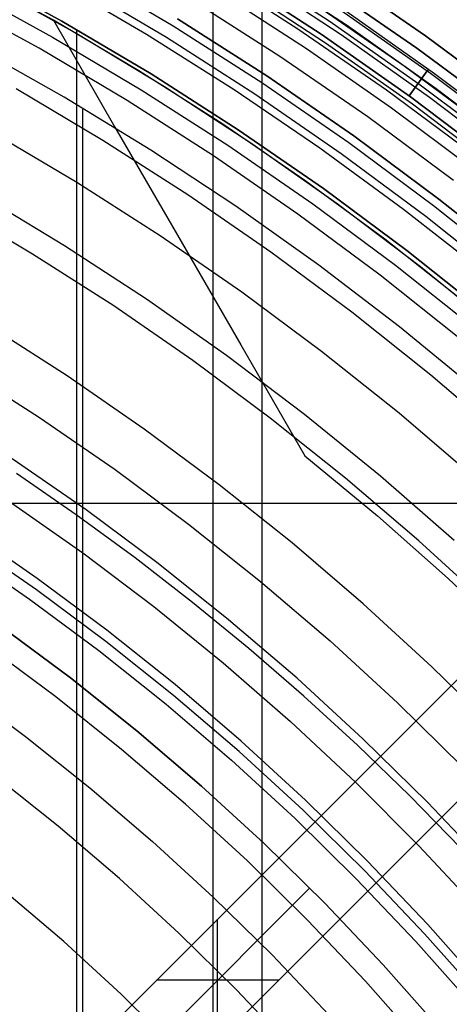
# Model space of a CAD drawing. Header units: millimetres. Extents: x 8929 to 10091, y -2708 to -1691.
# Tile 174 of 196: x 9544 to 9554, y -2021 to -1998. Entities that reach past the tile are written whole.
import ezdxf

# ---------------------------------------------------------------- set-up
doc = ezdxf.new("R2010")
doc.units = ezdxf.units.MM
for name, color, linetype in [('1', 7, 'Continuous'), ('COLOR EXT', 7, 'Continuous'), ('luz', 7, 'Continuous')]:
    doc.layers.add(name, color=color, linetype=linetype)

msp = doc.modelspace()

# ---------------------------------------------------------------- linework, layer by layer
at = {"layer": '1', "color": 7, "true_color": 0xffffff}
for p, q in [((9549.19, -2027.692, 69.704), (9549.19, -1990.496, 69.704)), ((9548.05, -2123.77, 71.704), (9548.05, -1992.471, 71.704)), ((9544.352, -1997.717, 60.904), (9542.266, -1996.577, 60.904)), ((9544.55, -1997.733, 46.153), (9542.445, -1996.582, 46.153)), ((9542.445, -1996.582, 53.153), (9544.55, -1997.733, 53.153)), ((9544.55, -1997.733, 49.653), (9542.445, -1996.582, 49.653)), ((9544.856, -1998.007, 42.804), (9542.746, -1996.831, 42.804)), ((9544.856, -1998.007, 51.854), (9542.746, -1996.831, 51.854)), ((9542.244, -1996.964, 138.188), (9544.336, -1998.108, 138.188)), ((9546.333, -1998.889, 60.904), (9544.352, -1997.717, 60.904)), ((9544.352, -1997.717, 59.909), (9544.352, -1997.717, 60.904)), ((9544.352, -1997.717, 60.904), (9545.779, -2000.188, 62.306)), ((9546.332, -1998.889, 59.909), (9544.352, -1997.717, 59.909)), ((9546.333, -1998.889, 60.406), (9544.352, -1997.717, 60.406)), ((9544.453, -1997.775, 42.804), (9544.453, -1997.775, 59.909)), ((9546.614, -1998.956, 46.153), (9544.55, -1997.733, 46.153)), ((9544.55, -1997.733, 53.153), (9546.614, -1998.956, 53.153)), ((9546.614, -1998.956, 49.653), (9544.55, -1997.733, 49.653)), ((9546.924, -1999.256, 42.804), (9544.856, -1998.007, 42.804)), ((9546.924, -1999.256, 51.854), (9544.856, -1998.007, 51.854)), ((9544.897, -2022.869, 53.153), (9544.897, -1997.932, 53.153)), ((9544.336, -1998.108, 138.188), (9546.387, -1999.324, 138.188)), ((9544.599, -1999.495, 44.653), (9542.548, -1998.336, 44.653)), ((9544.599, -1999.495, 44.653), (9542.548, -1998.336, 44.653)), ((9548.273, -2000.125, 59.909), (9546.332, -1998.889, 59.909)), ((9548.274, -2000.125, 60.904), (9546.333, -1998.889, 60.904)), ((9548.274, -2000.125, 60.406), (9546.333, -1998.889, 60.406)), ((9548.634, -2000.25, 46.153), (9546.614, -1998.956, 46.153)), ((9546.614, -1998.956, 53.153), (9548.634, -2000.25, 53.153)), ((9548.634, -2000.25, 49.653), (9546.614, -1998.956, 49.653)), ((9546.387, -1999.324, 138.188), (9548.395, -2000.61, 138.188)), ((9548.947, -2000.575, 42.804), (9546.924, -1999.256, 42.804)), ((9548.947, -2000.575, 51.854), (9546.924, -1999.256, 51.854)), ((9546.61, -2000.723, 44.653), (9544.599, -1999.495, 44.653)), ((9546.61, -2000.723, 44.653), (9544.599, -1999.495, 44.653)), ((9545.032, -2116.471, 44.653), (9545.032, -1999.771, 44.653)), ((9545.779, -2000.188, 62.306), (9547.226, -2002.694, 63.623)), ((9550.172, -2001.425, 59.909), (9548.273, -2000.125, 59.909)), ((9550.173, -2001.424, 60.904), (9548.274, -2000.125, 60.904)), ((9550.173, -2001.424, 60.406), (9548.274, -2000.125, 60.406)), ((9550.609, -2001.613, 46.153), (9548.634, -2000.25, 46.153)), ((9548.634, -2000.25, 53.153), (9550.609, -2001.613, 53.153)), ((9550.609, -2001.613, 49.653), (9548.634, -2000.25, 49.653)), ((9548.576, -2002.021, 44.653), (9546.61, -2000.723, 44.653)), ((9548.576, -2002.021, 44.653), (9546.61, -2000.723, 44.653)), ((9548.395, -2000.61, 138.188), (9550.357, -2001.964, 138.188)), ((9550.923, -2001.964, 42.804), (9548.947, -2000.575, 42.804)), ((9550.923, -2001.964, 51.854), (9548.947, -2000.575, 51.854)), ((9552.027, -2002.787, 59.909), (9550.172, -2001.425, 59.909)), ((9552.028, -2002.786, 60.904), (9550.173, -2001.424, 60.904)), ((9552.028, -2002.786, 60.406), (9550.173, -2001.424, 60.406)), ((9552.535, -2003.044, 46.153), (9550.609, -2001.613, 46.153)), ((9550.609, -2001.613, 53.153), (9552.535, -2003.044, 53.153)), ((9552.535, -2003.044, 49.653), (9550.609, -2001.613, 49.653)), ((9544.611, -2002.94, 76.403), (9542.673, -2001.77, 76.403)), ((9550.497, -2003.386, 44.653), (9548.576, -2002.021, 44.653)), ((9550.497, -2003.386, 44.653), (9548.576, -2002.021, 44.653)), ((9550.357, -2001.964, 138.188), (9552.272, -2003.386, 138.188)), ((9552.85, -2003.421, 42.804), (9550.923, -2001.964, 42.804)), ((9552.85, -2003.421, 51.854), (9550.923, -2001.964, 51.854)), ((9547.226, -2002.694, 63.623), (9548.691, -2005.232, 64.854)), ((9553.836, -2004.21, 59.909), (9552.027, -2002.787, 59.909)), ((9553.837, -2004.209, 60.904), (9552.028, -2002.786, 60.904)), ((9553.837, -2004.209, 60.406), (9552.028, -2002.786, 60.406)), ((9546.508, -2004.177, 76.403), (9544.611, -2002.94, 76.403)), ((9554.411, -2004.54, 46.153), (9552.535, -2003.044, 46.153)), ((9552.535, -2003.044, 53.153), (9554.411, -2004.54, 53.153)), ((9554.411, -2004.54, 49.653), (9552.535, -2003.044, 49.653)), ((9552.369, -2004.817, 44.653), (9550.497, -2003.386, 44.653)), ((9552.369, -2004.817, 44.653), (9550.497, -2003.386, 44.653)), ((9552.272, -2003.386, 138.188), (9554.136, -2004.872, 138.188)), ((9554.725, -2004.944, 42.804), (9552.85, -2003.421, 42.804)), ((9554.725, -2004.944, 51.854), (9552.85, -2003.421, 51.854)), ((9548.36, -2005.479, 76.403), (9546.508, -2004.177, 76.403)), ((9554.19, -2006.311, 44.653), (9552.369, -2004.817, 44.653)), ((9554.19, -2006.311, 44.653), (9552.369, -2004.817, 44.653)), ((9548.691, -2005.232, 64.854), (9550.175, -2007.801, 65.998)), ((9550.167, -2006.845, 76.403), (9548.36, -2005.479, 76.403)), ((9551.924, -2008.272, 76.403), (9550.167, -2006.845, 76.403)), ((9550.175, -2007.801, 65.998), (9551.858, -2009.193, 65.998)), ((9544.884, -2009.168, 206.672), (9543.497, -2008.212, 206.672)), ((9553.631, -2009.76, 76.403), (9551.924, -2008.272, 76.403)), ((9543.34, -2008.855, 70.904), (9545.032, -2010.044, 70.904)), ((9546.244, -2010.162, 206.672), (9544.884, -2009.168, 206.672)), ((9551.858, -2009.193, 65.998), (9553.494, -2010.642, 65.998)), ((9543.958, -2010.902, 208.403), (9542.308, -2009.763, 208.403)), ((9542.159, -2009.986, 208.385), (9543.802, -2011.12, 208.385)), ((9545.032, -2010.044, 70.904), (9546.681, -2011.291, 70.904)), ((9547.575, -2011.193, 206.672), (9546.244, -2010.162, 206.672)), ((9553.494, -2010.642, 65.998), (9555.079, -2012.145, 65.998)), ((9545.568, -2012.097, 208.403), (9543.958, -2010.902, 208.403)), ((9543.802, -2011.12, 208.385), (9545.404, -2012.31, 208.385)), ((9548.878, -2012.26, 206.672), (9547.575, -2011.193, 206.672)), ((9546.681, -2011.291, 70.904), (9548.286, -2012.595, 70.904)), ((9543.168, -2011.767, 206.567), (9544.748, -2012.94, 206.567)), ((9544.748, -2012.94, 208.385), (9543.168, -2011.767, 208.385)), ((9543.168, -2011.767, 207.476), (9544.748, -2012.94, 207.476)), ((9547.135, -2013.347, 208.403), (9545.568, -2012.097, 208.403)), ((9545.404, -2012.31, 208.385), (9546.964, -2013.554, 208.385)), ((9550.151, -2013.363, 206.672), (9548.878, -2012.26, 206.672)), ((9548.286, -2012.595, 70.904), (9549.845, -2013.954, 70.904)), ((9544.748, -2012.94, 206.567), (9546.287, -2014.167, 206.567)), ((9546.287, -2014.167, 208.385), (9544.748, -2012.94, 208.385)), ((9544.748, -2012.94, 207.476), (9546.287, -2014.167, 207.476)), ((9548.658, -2014.65, 208.403), (9547.135, -2013.347, 208.403)), ((9551.393, -2014.5, 206.672), (9550.151, -2013.363, 206.672)), ((9546.964, -2013.554, 208.385), (9548.48, -2014.851, 208.385)), ((9549.845, -2013.954, 70.904), (9551.356, -2015.366, 70.904)), ((9546.287, -2014.167, 206.567), (9547.782, -2015.446, 206.567)), ((9547.782, -2015.446, 208.385), (9546.287, -2014.167, 208.385)), ((9546.287, -2014.167, 207.476), (9547.782, -2015.446, 207.476)), ((9550.136, -2016.005, 208.403), (9548.658, -2014.65, 208.403)), ((9552.603, -2015.671, 206.672), (9551.393, -2014.5, 206.672)), ((9548.48, -2014.851, 208.385), (9549.951, -2016.2, 208.385)), ((9547.782, -2015.446, 206.567), (9549.233, -2016.777, 206.567)), ((9549.233, -2016.777, 208.385), (9547.782, -2015.446, 208.385)), ((9547.782, -2015.446, 207.476), (9549.233, -2016.777, 207.476)), ((9551.356, -2015.366, 70.904), (9552.817, -2016.83, 70.904)), ((9553.779, -2016.875, 206.672), (9552.603, -2015.671, 206.672)), ((9551.566, -2017.411, 208.403), (9550.136, -2016.005, 208.403)), ((9549.951, -2016.2, 208.385), (9551.374, -2017.599, 208.385)), ((9549.233, -2016.777, 206.567), (9550.636, -2018.156, 206.567)), ((9550.636, -2018.156, 208.385), (9549.233, -2016.777, 208.385)), ((9549.233, -2016.777, 207.476), (9550.636, -2018.156, 207.476)), ((9552.817, -2016.83, 70.904), (9554.226, -2018.344, 70.904)), ((9552.946, -2018.865, 208.403), (9551.566, -2017.411, 208.403)), ((9551.374, -2017.599, 208.385), (9552.748, -2019.046, 208.385)), ((9545.11, -2022.986, 206.567), (9550.29, -2017.807, 206.567)), ((9545.11, -2022.986, 208.385), (9550.29, -2017.807, 208.385)), ((9550.29, -2017.807, 208.385), (9550.29, -2017.807, 206.567)), ((9550.636, -2018.156, 206.567), (9551.991, -2019.584, 206.567)), ((9551.991, -2019.584, 208.385), (9550.636, -2018.156, 208.385)), ((9550.636, -2018.156, 207.476), (9551.991, -2019.584, 207.476)), ((9554.276, -2020.365, 208.403), (9552.946, -2018.865, 208.403)), ((9552.748, -2019.046, 208.385), (9554.072, -2020.54, 208.385)), ((9551.991, -2019.584, 206.567), (9553.297, -2021.057, 206.567)), ((9553.297, -2021.057, 208.385), (9551.991, -2019.584, 208.385)), ((9551.991, -2019.584, 207.476), (9553.297, -2021.057, 207.476))]:
    msp.add_line(p, q, dxfattribs=at)
at = {"layer": 'COLOR EXT', "color": 30, "true_color": 0xff8d00}
for p, q in [((9551.16, -1997.848, 21.604), (9549.06, -1996.465, 21.604)), ((9550.872, -1996.628, -28.696), (9552.97, -1998.077, -28.696)), ((9552.97, -1998.077, -30.696), (9550.872, -1996.628, -30.696)), ((9550.872, -1996.628, -29.696), (9552.97, -1998.077, -29.696)), ((9548.594, -1996.889, -4.596), (9550.653, -1998.237, -4.596)), ((9551.018, -1998.053, -28.696), (9548.924, -1996.675, -28.696)), ((9548.201, -1997.064, 19.504), (9550.215, -1998.372, 19.504)), ((9550.402, -1997.336, 34.804), (9552.476, -1998.768, 34.804)), ((9550.402, -1997.336, 28.204), (9552.476, -1998.768, 28.204)), ((9553.212, -1999.302, 21.604), (9551.16, -1997.848, 21.604)), ((9550.653, -1998.237, -4.596), (9552.664, -1999.654, -4.596)), ((9553.062, -1999.502, -28.696), (9551.018, -1998.053, -28.696)), ((9552.97, -1998.077, -28.696), (9555.017, -1999.596, -28.696)), ((9555.017, -1999.596, -30.696), (9552.97, -1998.077, -30.696)), ((9552.97, -1998.077, -29.696), (9555.017, -1999.596, -29.696)), ((9550.215, -1998.372, 19.504), (9552.183, -1999.746, 19.504)), ((9552.476, -1998.768, 34.804), (9554.499, -2000.27, 34.804)), ((9552.476, -1998.768, 28.204), (9554.499, -2000.27, 28.204)), ((9555.213, -2000.826, 21.604), (9553.212, -1999.302, 21.604)), ((9555.056, -2001.021, -28.696), (9553.062, -1999.502, -28.696)), ((9552.183, -1999.746, 19.504), (9554.105, -2001.186, 19.504)), ((9552.664, -1999.654, -4.596), (9554.627, -2001.139, -4.596)), ((9560.883, -2005.8, 25.604), (9534.012, -2032.67, 25.604)), ((9534.012, -2032.67, 21.604), (9560.883, -2005.8, 21.604)), ((9534.012, -2032.67, 23.604), (9560.883, -2005.8, 23.604)), ((9562.297, -2007.214, 21.604), (9535.426, -2034.085, 21.604)), ((9535.426, -2034.085, 25.604), (9562.297, -2007.214, 25.604)), ((9562.297, -2007.214, 23.604), (9535.426, -2034.085, 23.604)), ((9510.976, -2008.899, 21.604), (9557.784, -2008.899, 21.604)), ((9548.155, -2021.356, 25.604), (9548.155, -2018.528, 25.604)), ((9547.448, -2019.235, 21.604), (9547.448, -2019.235, 25.604)), ((9549.569, -2019.942, 25.604), (9546.74, -2019.942, 25.604))]:
    msp.add_line(p, q, dxfattribs=at)
at = {"layer": 'luz', "color": 7, "true_color": 0xffffff}
for p, q in [((9548.609, -1996.349, -26.575), (9550.738, -1997.732, -26.587)), ((9548.609, -1996.349, -24.575), (9550.738, -1997.732, -24.587)), ((9548.609, -1996.349, -27.162), (9550.738, -1997.732, -27.174)), ((9548.609, -1996.349, -25.162), (9550.738, -1997.732, -25.174)), ((9547.125, -1997.85, -30.696), (9545.023, -1996.603, -30.696)), ((9550.014, -1997.919, -30.696), (9547.912, -1996.573, -30.696)), ((9550.552, -1998.039, -26.379), (9548.437, -1996.663, -26.367)), ((9550.552, -1998.039, -24.379), (9548.437, -1996.663, -24.367)), ((9548.437, -1996.663, -27.367), (9550.552, -1998.039, -27.379)), ((9548.437, -1996.663, -25.367), (9550.552, -1998.039, -25.379)), ((9550.552, -1998.039, -23.196), (9548.437, -1996.663, -23.196)), ((9548.437, -1996.663, -28.896), (9550.552, -1998.039, -28.896)), ((9550.552, -1998.039, -23.94), (9548.437, -1996.663, -23.94)), ((9550.552, -1998.039, -25.946), (9548.437, -1996.663, -25.946)), ((9550.552, -1998.039, -28.052), (9548.437, -1996.663, -28.052)), ((9546.51, -1998.043, -26.421), (9544.438, -1996.83, -26.421)), ((9544.874, -1996.864, -26.457), (9546.968, -1998.105, -26.457)), ((9550.678, -1996.92, -30.696), (9552.767, -1998.361, -30.696)), ((9552.767, -1998.361, -28.896), (9550.678, -1996.92, -28.896)), ((9552.767, -1998.361, -29.796), (9550.678, -1996.92, -29.796)), ((9544.021, -1998.363, -29.289), (9541.938, -1997.223, -29.289)), ((9547.519, -1997.211, -31.218), (9549.599, -1998.543, -31.218)), ((9551.011, -1997.485, -26.795), (9553.086, -1998.942, -26.806)), ((9551.011, -1997.485, -24.795), (9553.086, -1998.942, -24.806)), ((9551.011, -1997.485, -26.968), (9553.086, -1998.942, -26.98)), ((9551.011, -1997.485, -24.968), (9553.086, -1998.942, -24.98)), ((9551.122, -1997.5, -26.882), (9553.181, -1998.95, -26.893)), ((9551.122, -1997.5, -24.882), (9553.181, -1998.95, -24.893)), ((9549.294, -1999.001, -25.957), (9547.23, -1997.68, -25.957)), ((9547.23, -1997.68, -23.196), (9549.294, -1999.001, -23.196)), ((9549.294, -1999.001, -24.577), (9547.23, -1997.68, -24.577)), ((9550.738, -1997.732, -26.587), (9552.817, -1999.189, -26.599)), ((9550.738, -1997.732, -24.587), (9552.817, -1999.189, -24.599)), ((9550.738, -1997.732, -27.174), (9552.817, -1999.189, -27.185)), ((9550.738, -1997.732, -25.174), (9552.817, -1999.189, -25.185)), ((9549.183, -1999.168, -30.696), (9547.125, -1997.85, -30.696)), ((9552.068, -1999.337, -30.696), (9550.014, -1997.919, -30.696)), ((9548.54, -1999.325, -26.421), (9546.51, -1998.043, -26.421)), ((9546.968, -1998.105, -26.457), (9549.017, -1999.418, -26.457)), ((9552.618, -1999.487, -26.391), (9550.552, -1998.039, -26.379)), ((9552.618, -1999.487, -24.391), (9550.552, -1998.039, -24.379)), ((9550.552, -1998.039, -27.379), (9552.618, -1999.487, -27.391)), ((9550.552, -1998.039, -25.379), (9552.618, -1999.487, -25.391)), ((9552.618, -1999.487, -23.196), (9550.552, -1998.039, -23.196)), ((9550.552, -1998.039, -28.896), (9552.618, -1999.487, -28.896)), ((9552.618, -1999.487, -23.94), (9550.552, -1998.039, -23.94)), ((9552.618, -1999.487, -25.946), (9550.552, -1998.039, -25.946)), ((9552.618, -1999.487, -28.052), (9550.552, -1998.039, -28.052)), ((9546.063, -1999.573, -29.289), (9544.021, -1998.363, -29.289)), ((9552.767, -1998.361, -30.696), (9554.804, -1999.874, -30.696)), ((9554.804, -1999.874, -28.896), (9552.767, -1998.361, -28.896)), ((9554.804, -1999.874, -29.796), (9552.767, -1998.361, -29.796)), ((9549.599, -1998.543, -31.218), (9551.631, -1999.947, -31.218)), ((9552.59, -1999.467, -26.396), (9553.011, -1998.888, -26.81)), ((9552.59, -1999.467, -24.396), (9553.011, -1998.888, -24.81)), ((9553.011, -1998.888, -26.983), (9552.59, -1999.467, -27.396)), ((9553.011, -1998.888, -24.983), (9552.59, -1999.467, -25.396)), ((9553.011, -1998.888, -26.81), (9553.013, -1998.885, -26.812)), ((9553.013, -1998.885, -26.981), (9553.011, -1998.888, -26.983)), ((9553.011, -1998.888, -24.81), (9553.013, -1998.885, -24.812)), ((9553.013, -1998.885, -24.981), (9553.011, -1998.888, -24.983)), ((9553.013, -1998.885, -26.812), (9553.015, -1998.883, -26.814)), ((9553.015, -1998.883, -26.979), (9553.013, -1998.885, -26.981)), ((9553.013, -1998.885, -24.812), (9553.015, -1998.883, -24.814)), ((9553.015, -1998.883, -24.979), (9553.013, -1998.885, -24.981)), ((9553.015, -1998.883, -26.814), (9553.016, -1998.881, -26.815)), ((9553.016, -1998.881, -26.977), (9553.015, -1998.883, -26.979)), ((9553.015, -1998.883, -24.814), (9553.016, -1998.881, -24.815)), ((9553.016, -1998.881, -24.977), (9553.015, -1998.883, -24.979)), ((9553.016, -1998.881, -26.815), (9553.018, -1998.879, -26.818)), ((9553.018, -1998.879, -26.975), (9553.016, -1998.881, -26.977)), ((9553.016, -1998.881, -24.815), (9553.018, -1998.879, -24.818)), ((9553.018, -1998.879, -24.975), (9553.016, -1998.881, -24.977)), ((9553.018, -1998.879, -26.818), (9553.02, -1998.876, -26.82)), ((9553.02, -1998.876, -26.973), (9553.018, -1998.879, -26.975)), ((9553.018, -1998.879, -24.818), (9553.02, -1998.876, -24.82)), ((9553.02, -1998.876, -24.973), (9553.018, -1998.879, -24.975)), ((9553.02, -1998.876, -26.82), (9553.021, -1998.874, -26.822)), ((9553.021, -1998.874, -26.971), (9553.02, -1998.876, -26.973)), ((9553.02, -1998.876, -24.82), (9553.021, -1998.874, -24.822)), ((9553.021, -1998.874, -24.971), (9553.02, -1998.876, -24.973)), ((9553.021, -1998.874, -26.822), (9553.023, -1998.872, -26.824)), ((9553.023, -1998.872, -26.969), (9553.021, -1998.874, -26.971)), ((9553.021, -1998.874, -24.822), (9553.023, -1998.872, -24.824)), ((9553.023, -1998.872, -24.969), (9553.021, -1998.874, -24.971)), ((9553.023, -1998.872, -26.824), (9553.024, -1998.87, -26.827)), ((9553.024, -1998.87, -26.966), (9553.023, -1998.872, -26.969)), ((9553.023, -1998.872, -24.824), (9553.024, -1998.87, -24.827)), ((9553.024, -1998.87, -24.966), (9553.023, -1998.872, -24.969)), ((9553.024, -1998.87, -26.827), (9553.025, -1998.868, -26.829)), ((9553.025, -1998.868, -26.964), (9553.024, -1998.87, -26.966)), ((9553.024, -1998.87, -24.827), (9553.025, -1998.868, -24.829)), ((9553.025, -1998.868, -24.964), (9553.024, -1998.87, -24.966)), ((9553.025, -1998.868, -26.829), (9553.027, -1998.867, -26.832)), ((9553.027, -1998.867, -26.961), (9553.025, -1998.868, -26.964)), ((9553.025, -1998.868, -24.829), (9553.027, -1998.867, -24.832)), ((9553.027, -1998.867, -24.961), (9553.025, -1998.868, -24.964)), ((9553.027, -1998.867, -26.832), (9553.028, -1998.865, -26.834)), ((9553.028, -1998.865, -26.959), (9553.027, -1998.867, -26.961)), ((9553.027, -1998.867, -24.832), (9553.028, -1998.865, -24.834)), ((9553.028, -1998.865, -24.959), (9553.027, -1998.867, -24.961)), ((9553.028, -1998.865, -26.834), (9553.029, -1998.863, -26.837)), ((9553.029, -1998.863, -26.956), (9553.028, -1998.865, -26.959)), ((9553.028, -1998.865, -24.834), (9553.029, -1998.863, -24.837)), ((9553.029, -1998.863, -24.956), (9553.028, -1998.865, -24.959)), ((9553.029, -1998.863, -26.837), (9553.03, -1998.861, -26.84)), ((9553.03, -1998.861, -26.953), (9553.029, -1998.863, -26.956)), ((9553.029, -1998.863, -24.837), (9553.03, -1998.861, -24.84)), ((9553.03, -1998.861, -24.953), (9553.029, -1998.863, -24.956)), ((9553.03, -1998.861, -26.84), (9553.032, -1998.86, -26.843)), ((9553.032, -1998.86, -26.95), (9553.03, -1998.861, -26.953)), ((9553.03, -1998.861, -24.84), (9553.032, -1998.86, -24.843)), ((9553.032, -1998.86, -24.95), (9553.03, -1998.861, -24.953)), ((9553.032, -1998.86, -26.843), (9553.033, -1998.858, -26.846)), ((9553.033, -1998.858, -26.947), (9553.032, -1998.86, -26.95)), ((9553.032, -1998.86, -24.843), (9553.033, -1998.858, -24.846)), ((9553.033, -1998.858, -24.947), (9553.032, -1998.86, -24.95)), ((9553.033, -1998.858, -26.846), (9553.034, -1998.857, -26.849)), ((9553.034, -1998.857, -26.944), (9553.033, -1998.858, -26.947)), ((9553.033, -1998.858, -24.846), (9553.034, -1998.857, -24.849)), ((9553.034, -1998.857, -24.944), (9553.033, -1998.858, -24.947)), ((9553.034, -1998.856, -26.852), (9553.035, -1998.855, -26.855)), ((9553.035, -1998.855, -26.938), (9553.034, -1998.856, -26.941)), ((9553.034, -1998.856, -24.852), (9553.035, -1998.855, -24.855)), ((9553.035, -1998.855, -24.938), (9553.034, -1998.856, -24.941)), ((9553.034, -1998.857, -26.849), (9553.034, -1998.856, -26.852)), ((9553.034, -1998.856, -26.941), (9553.034, -1998.857, -26.944)), ((9553.034, -1998.857, -24.849), (9553.034, -1998.856, -24.852)), ((9553.034, -1998.856, -24.941), (9553.034, -1998.857, -24.944)), ((9553.035, -1998.855, -26.855), (9553.036, -1998.854, -26.858)), ((9553.036, -1998.854, -26.935), (9553.035, -1998.855, -26.938)), ((9553.035, -1998.855, -24.855), (9553.036, -1998.854, -24.858)), ((9553.036, -1998.854, -24.935), (9553.035, -1998.855, -24.938)), ((9553.036, -1998.854, -26.858), (9553.037, -1998.852, -26.861)), ((9553.037, -1998.852, -26.932), (9553.036, -1998.854, -26.935)), ((9553.036, -1998.854, -24.858), (9553.037, -1998.852, -24.861)), ((9553.037, -1998.852, -24.932), (9553.036, -1998.854, -24.935)), ((9553.037, -1998.852, -26.861), (9553.038, -1998.852, -26.864)), ((9553.038, -1998.852, -26.929), (9553.037, -1998.852, -26.932)), ((9553.037, -1998.852, -24.861), (9553.038, -1998.852, -24.864)), ((9553.038, -1998.852, -24.929), (9553.037, -1998.852, -24.932)), ((9553.038, -1998.851, -26.868), (9553.039, -1998.85, -26.871)), ((9553.039, -1998.85, -26.922), (9553.038, -1998.851, -26.925)), ((9553.038, -1998.851, -24.868), (9553.039, -1998.85, -24.871)), ((9553.039, -1998.85, -24.922), (9553.038, -1998.851, -24.925)), ((9553.038, -1998.852, -26.864), (9553.038, -1998.851, -26.868)), ((9553.038, -1998.851, -26.925), (9553.038, -1998.852, -26.929)), ((9553.038, -1998.852, -24.864), (9553.038, -1998.851, -24.868)), ((9553.038, -1998.851, -24.925), (9553.038, -1998.852, -24.929)), ((9553.039, -1998.85, -26.871), (9553.039, -1998.849, -26.874)), ((9553.039, -1998.849, -26.874), (9553.04, -1998.849, -26.878)), ((9553.04, -1998.849, -26.915), (9553.039, -1998.849, -26.919)), ((9553.039, -1998.849, -26.919), (9553.039, -1998.85, -26.922)), ((9553.039, -1998.85, -24.871), (9553.039, -1998.849, -24.874)), ((9553.039, -1998.849, -24.874), (9553.04, -1998.849, -24.878)), ((9553.04, -1998.849, -24.915), (9553.039, -1998.849, -24.919)), ((9553.039, -1998.849, -24.919), (9553.039, -1998.85, -24.922)), ((9553.04, -1998.848, -26.888), (9553.041, -1998.847, -26.891)), ((9553.041, -1998.847, -26.902), (9553.04, -1998.848, -26.905)), ((9553.04, -1998.848, -24.888), (9553.041, -1998.847, -24.891)), ((9553.041, -1998.847, -24.902), (9553.04, -1998.848, -24.905)), ((9553.04, -1998.849, -26.878), (9553.04, -1998.848, -26.881)), ((9553.04, -1998.848, -26.881), (9553.04, -1998.848, -26.884)), ((9553.04, -1998.848, -26.884), (9553.04, -1998.848, -26.888)), ((9553.04, -1998.848, -26.905), (9553.04, -1998.848, -26.908)), ((9553.04, -1998.848, -26.908), (9553.04, -1998.848, -26.912)), ((9553.04, -1998.848, -26.912), (9553.04, -1998.849, -26.915)), ((9553.04, -1998.849, -24.878), (9553.04, -1998.848, -24.881)), ((9553.04, -1998.848, -24.881), (9553.04, -1998.848, -24.884)), ((9553.04, -1998.848, -24.884), (9553.04, -1998.848, -24.888)), ((9553.04, -1998.848, -24.905), (9553.04, -1998.848, -24.908)), ((9553.04, -1998.848, -24.908), (9553.04, -1998.848, -24.912)), ((9553.04, -1998.848, -24.912), (9553.04, -1998.849, -24.915)), ((9553.041, -1998.847, -26.891), (9553.041, -1998.847, -26.895)), ((9553.041, -1998.847, -26.895), (9553.041, -1998.847, -26.898)), ((9553.041, -1998.847, -26.898), (9553.041, -1998.847, -26.902)), ((9553.041, -1998.847, -24.891), (9553.041, -1998.847, -24.895)), ((9553.041, -1998.847, -24.895), (9553.041, -1998.847, -24.898)), ((9553.041, -1998.847, -24.898), (9553.041, -1998.847, -24.902)), ((9553.086, -1998.942, -26.806), (9555.109, -2000.47, -26.818)), ((9553.086, -1998.942, -24.806), (9555.109, -2000.47, -24.818)), ((9553.086, -1998.942, -26.98), (9555.109, -2000.47, -26.991)), ((9553.086, -1998.942, -24.98), (9555.109, -2000.47, -24.991)), ((9551.195, -2000.556, -30.696), (9549.183, -1999.168, -30.696)), ((9551.311, -2000.394, -25.957), (9549.294, -1999.001, -25.957)), ((9549.294, -1999.001, -23.196), (9551.311, -2000.394, -23.196)), ((9551.311, -2000.394, -24.577), (9549.294, -1999.001, -24.577)), ((9553.181, -1998.95, -26.893), (9555.19, -2000.47, -26.905)), ((9553.181, -1998.95, -24.893), (9555.19, -2000.47, -24.905)), ((9543.488, -1999.297, -29.575), (9545.498, -2000.489, -29.575)), ((9550.525, -2000.676, -26.421), (9548.54, -1999.325, -26.421)), ((9554.072, -2000.825, -30.696), (9552.068, -1999.337, -30.696)), ((9552.817, -1999.189, -26.599), (9554.844, -2000.717, -26.611)), ((9552.817, -1999.189, -24.599), (9554.844, -2000.717, -24.611)), ((9552.817, -1999.189, -27.185), (9554.844, -2000.717, -27.197)), ((9552.817, -1999.189, -25.185), (9554.844, -2000.717, -25.197)), ((9548.062, -2000.854, -29.289), (9546.063, -1999.573, -29.289)), ((9549.017, -1999.418, -26.457), (9551.02, -2000.8, -26.457)), ((9554.632, -2001.006, -26.403), (9552.618, -1999.487, -26.391)), ((9554.632, -2001.006, -24.403), (9552.618, -1999.487, -24.391)), ((9552.618, -1999.487, -27.391), (9554.632, -2001.006, -27.403)), ((9552.618, -1999.487, -25.391), (9554.632, -2001.006, -25.403)), ((9554.632, -2001.006, -23.196), (9552.618, -1999.487, -23.196)), ((9552.618, -1999.487, -28.896), (9554.632, -2001.006, -28.896)), ((9554.632, -2001.006, -23.94), (9552.618, -1999.487, -23.94)), ((9554.632, -2001.006, -25.946), (9552.618, -1999.487, -25.946)), ((9554.632, -2001.006, -28.052), (9552.618, -1999.487, -28.052)), ((9551.631, -1999.947, -31.218), (9553.614, -2001.419, -31.218)), ((9544.894, -2001.47, -29.883), (9542.917, -2000.299, -29.883)), ((9545.498, -2000.489, -29.575), (9547.467, -2001.749, -29.575)), ((9553.279, -2001.855, -25.957), (9551.311, -2000.394, -25.957)), ((9551.311, -2000.394, -23.196), (9553.279, -2001.855, -23.196)), ((9553.279, -2001.855, -24.577), (9551.311, -2000.394, -24.577)), ((9552.463, -2002.094, -26.421), (9550.525, -2000.676, -26.421)), ((9553.157, -2002.013, -30.696), (9551.195, -2000.556, -30.696)), ((9550.016, -2002.202, -29.289), (9548.062, -2000.854, -29.289)), ((9551.02, -2000.8, -26.457), (9552.974, -2002.251, -26.457)), ((9546.828, -2002.709, -29.883), (9544.894, -2001.47, -29.883)), ((9547.467, -2001.749, -29.575), (9549.39, -2003.077, -29.575)), ((9555.195, -2003.383, -25.957), (9553.279, -2001.855, -25.957)), ((9553.279, -2001.855, -23.196), (9555.195, -2003.383, -23.196)), ((9555.195, -2003.383, -24.577), (9553.279, -2001.855, -24.577)), ((9543.872, -2003.128, -28.82), (9541.954, -2001.991, -28.82)), ((9554.351, -2003.577, -26.421), (9552.463, -2002.094, -26.421)), ((9555.068, -2003.537, -30.696), (9553.157, -2002.013, -30.696)), ((9551.922, -2003.618, -29.289), (9550.016, -2002.202, -29.289)), ((9552.974, -2002.251, -26.457), (9554.877, -2003.769, -26.457)), ((9548.719, -2004.014, -29.883), (9546.828, -2002.709, -29.883)), ((9545.75, -2004.33, -28.82), (9543.872, -2003.128, -28.82)), ((9549.39, -2003.077, -29.575), (9551.266, -2004.47, -29.575)), ((9553.779, -2005.098, -29.289), (9551.922, -2003.618, -29.289)), ((9550.563, -2005.384, -29.883), (9548.719, -2004.014, -29.883)), ((9547.585, -2005.597, -28.82), (9545.75, -2004.33, -28.82)), ((9551.266, -2004.47, -29.575), (9553.094, -2005.927, -29.575)), ((9544.672, -2005.952, -27.757), (9542.85, -2004.785, -27.757)), ((9552.359, -2006.816, -29.883), (9550.563, -2005.384, -29.883)), ((9542.245, -2005.767, -28.064), (9544.033, -2006.912, -28.064)), ((9549.376, -2006.927, -28.82), (9547.585, -2005.597, -28.82)), ((9546.452, -2007.18, -27.757), (9544.672, -2005.952, -27.757)), ((9553.094, -2005.927, -29.575), (9554.869, -2007.447, -29.575)), ((9544.033, -2006.912, -28.064), (9545.78, -2008.118, -28.064)), ((9551.119, -2008.317, -28.82), (9549.376, -2006.927, -28.82)), ((9554.105, -2008.31, -29.883), (9552.359, -2006.816, -29.883)), ((9548.188, -2008.47, -27.757), (9546.452, -2007.18, -27.757)), ((9545.109, -2009.055, -28.372), (9543.395, -2007.872, -28.372)), ((9545.78, -2008.118, -28.064), (9547.485, -2009.383, -28.064)), ((9549.879, -2009.818, -27.757), (9548.188, -2008.47, -27.757)), ((9552.814, -2009.767, -28.82), (9551.119, -2008.317, -28.82)), ((9546.782, -2010.297, -28.372), (9545.109, -2009.055, -28.372)), ((9547.485, -2009.383, -28.064), (9549.145, -2010.707, -28.064)), ((9543.976, -2010.638, -27.309), (9542.316, -2009.493, -27.309)), ((9551.523, -2011.224, -27.757), (9549.879, -2009.818, -27.757)), ((9554.457, -2011.274, -28.82), (9552.814, -2009.767, -28.82)), ((9548.411, -2011.596, -28.372), (9546.782, -2010.297, -28.372)), ((9545.594, -2011.84, -27.309), (9543.976, -2010.638, -27.309)), ((9549.145, -2010.707, -28.064), (9550.758, -2012.087, -28.064)), ((9553.116, -2012.686, -27.757), (9551.523, -2011.224, -27.757)), ((9549.994, -2012.95, -28.372), (9548.411, -2011.596, -28.372)), ((9547.17, -2013.097, -27.309), (9545.594, -2011.84, -27.309)), ((9550.758, -2012.087, -28.064), (9552.323, -2013.522, -28.064)), ((9544.407, -2013.383, -26.246), (9542.842, -2012.221, -26.246)), ((9554.659, -2014.202, -27.757), (9553.116, -2012.686, -27.757)), ((9551.529, -2014.358, -28.372), (9549.994, -2012.95, -28.372)), ((9542.171, -2013.159, -26.553), (9543.704, -2014.297, -26.553)), ((9548.702, -2014.408, -27.309), (9547.17, -2013.097, -27.309)), ((9545.93, -2014.598, -26.246), (9544.407, -2013.383, -26.246)), ((9552.323, -2013.522, -28.064), (9553.837, -2015.011, -28.064)), ((9543.704, -2014.297, -26.553), (9545.196, -2015.487, -26.553)), ((9550.188, -2015.77, -27.309), (9548.702, -2014.408, -27.309)), ((9553.015, -2015.819, -28.372), (9551.529, -2014.358, -28.372)), ((9547.411, -2015.865, -26.246), (9545.93, -2014.598, -26.246)), ((9544.462, -2016.376, -26.861), (9543, -2015.21, -26.861)), ((9545.196, -2015.487, -26.553), (9546.647, -2016.728, -26.553)), ((9551.626, -2017.184, -27.309), (9550.188, -2015.77, -27.309)), ((9554.449, -2017.33, -28.372), (9553.015, -2015.819, -28.372)), ((9548.847, -2017.182, -26.246), (9547.411, -2015.865, -26.246)), ((9545.882, -2017.591, -26.861), (9544.462, -2016.376, -26.861)), ((9546.647, -2016.728, -26.553), (9548.054, -2018.018, -26.553)), ((9550.237, -2018.549, -26.246), (9548.847, -2017.182, -26.246)), ((9553.014, -2018.646, -27.309), (9551.626, -2017.184, -27.309)), ((9547.26, -2018.855, -26.861), (9545.882, -2017.591, -26.861)), ((9544.591, -2019.048, -25.798), (9543.222, -2017.877, -25.798)), ((9548.054, -2018.018, -26.553), (9549.415, -2019.357, -26.553)), ((9551.579, -2019.962, -26.246), (9550.237, -2018.549, -26.246)), ((9554.351, -2020.155, -27.309), (9553.014, -2018.646, -27.309)), ((9548.593, -2020.165, -26.861), (9547.26, -2018.855, -26.861)), ((9545.919, -2020.267, -25.798), (9544.591, -2019.048, -25.798)), ((9549.415, -2019.357, -26.553), (9550.73, -2020.741, -26.553)), ((9552.871, -2021.42, -26.246), (9551.579, -2019.962, -26.246)), ((9547.204, -2021.53, -25.798), (9545.919, -2020.267, -25.798)), ((9549.88, -2021.52, -26.861), (9548.593, -2020.165, -26.861))]:
    msp.add_line(p, q, dxfattribs=at)

doc.saveas('drawing.dxf')
